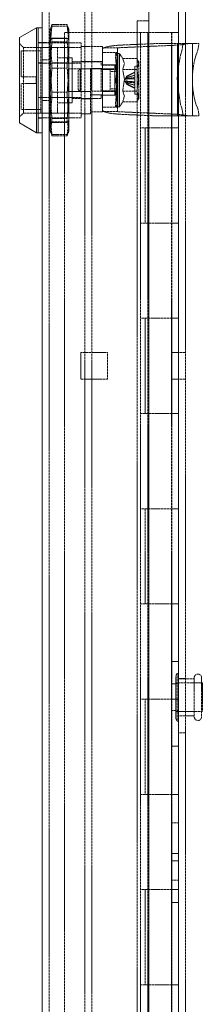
# Model space of a CAD drawing. Header units: inches. Extents: x 2954 to 6480, y 249 to 2776.
# Tile 103 of 105: x 5980 to 6029, y 2253 to 2515. Entities that reach past the tile are written whole.
import ezdxf

# ---------------------------------------------------------------- set-up
doc = ezdxf.new("R2010")
doc.units = ezdxf.units.IN
doc.header["$MEASUREMENT"] = 0
doc.linetypes.add('HIDDEN', pattern=[0.2, 0.1, -0.1])

msp = doc.modelspace()

# ---------------------------------------------------------------- linework, layer by layer
at = {"color": 7, "linetype": 'Continuous', "lineweight": 15}
for p, q in [((6022.32, 807.55), (6022.32, 2577.91)), ((5985.82, 923.43), (5985.82, 2551.2)), ((6014.4, 921.9), (6014.4, 2552.72)), ((5984.32, 2513.31), (5979.82, 2510.71)), ((5984.82, 2513.31), (5984.32, 2513.31)), ((5984.32, 2485.31), (5984.32, 2513.31)), ((5985.82, 2513.31), (5984.82, 2513.31)), ((5984.82, 2485.31), (5984.82, 2513.31)), ((5979.82, 2487.91), (5979.82, 2510.71)), ((5979.82, 2487.91), (5984.32, 2485.31)), ((5984.32, 2485.31), (5984.82, 2485.31)), ((5984.82, 2485.31), (5985.82, 2485.31)), ((6020.43, 2334.72), (6020.43, 2344.25)), ((6020.43, 2344.25), (6022.32, 2344.25)), ((6020.43, 2125.17), (6020.43, 2334.72))]:
    msp.add_line(p, q, dxfattribs=at)
at = {"color": 7, "linetype": 'HIDDEN', "lineweight": 0}
for p, q in [((6024.22, 807.55), (6024.22, 2577.91)), ((5987.72, 923.43), (5987.72, 2551.2)), ((5997.25, 2531.06), (5997.25, 943.56)), ((5999.14, 2531.06), (5999.14, 943.56)), ((5988, 2512.35), (5988.45, 2514.15)), ((5988.45, 2513.77), (5988, 2508.86)), ((5988.45, 2513.77), (5988.45, 2514.15)), ((5988.45, 2514.15), (5992.55, 2514.15)), ((5992.55, 2513.77), (5988.45, 2513.77)), ((5992.55, 2514.15), (5992.55, 2513.77)), ((5992.55, 2514.15), (5993, 2512.35)), ((6011.22, 959.44), (6011.22, 2515.19)), ((6011.22, 2515.19), (6014.4, 2515.19)), ((5988.13, 2513.32), (5988, 2512.81)), ((5988, 2508.86), (5988, 2512.81)), ((5991.84, 962.61), (5991.84, 2512.01)), ((6012.16, 2512.01), (5991.84, 2512.01)), ((5993, 2512.81), (5992.86, 2513.32)), ((5993, 2512.81), (5993, 2508.86)), ((6012.16, 2512.01), (6012.16, 2486.61)), ((6020.55, 2512.01), (6012.16, 2512.01)), ((6014.07, 2512.01), (6014.07, 2486.61)), ((6020.42, 2486.61), (6020.42, 2512.01)), ((6020.55, 962.61), (6020.55, 2512.01)), ((6020.55, 2512.01), (6022.32, 2512.01)), ((5980.82, 2508.06), (5979.82, 2509.06)), ((5985.82, 2509.41), (5984.82, 2509.41)), ((5996.32, 2509.31), (5984.82, 2509.31)), ((5987.72, 2509.37), (5985.82, 2509.37)), ((5993, 2510.41), (5988, 2510.41)), ((5988, 2502.81), (5988.45, 2509.52)), ((5988, 2495.82), (5988, 2508.86)), ((5988, 2508.86), (5988.45, 2503.94)), ((5988.45, 2510.55), (5988.45, 2509.52)), ((5992.55, 2510.55), (5988.45, 2510.55)), ((5988.45, 2509.52), (5992.55, 2509.52)), ((5992.55, 2509.52), (5992.55, 2510.55)), ((5992.55, 2509.52), (5993, 2502.81)), ((5992.55, 2503.94), (5993, 2508.86)), ((5993, 2508.86), (5993, 2495.82)), ((5996.32, 2503.89), (5996.32, 2509.31)), ((6006.25, 2507.98), (6020.84, 2508.62)), ((6016.19, 2509.09), (6007.21, 2508.7)), ((6019.8, 2509.09), (6016.19, 2509.09)), ((6022.02, 2509.09), (6019.8, 2509.09)), ((6022.02, 2509.09), (6022.02, 2489.79)), ((6023.47, 2509.09), (6022.02, 2509.09)), ((6027.75, 2509.09), (6023.47, 2509.09)), ((6026.02, 2489.79), (6026.02, 2509.09)), ((5980.26, 2507.11), (5980.26, 2500.21)), ((5985.46, 2507.11), (5980.26, 2507.11)), ((5980.82, 2490.56), (5980.82, 2508.06)), ((5996.32, 2508.06), (5980.82, 2508.06)), ((5985.46, 2508.06), (5985.46, 2490.56)), ((5989.96, 2508.06), (5985.46, 2508.06)), ((5989.96, 2508.06), (5989.96, 2490.56)), ((6002.02, 2508.31), (5996.32, 2508.31)), ((6002.02, 2508.31), (6002.02, 2507.6)), ((6002.02, 2507.6), (6002.02, 2507.94)), ((6002.02, 2507.94), (6006.02, 2507.94)), ((6002.02, 2491.28), (6002.02, 2507.6)), ((6002.02, 2506.74), (6006.02, 2506.74)), ((6005.47, 2506.41), (6006.07, 2506.41)), ((6005.47, 2506.41), (6005.73, 2503.31)), ((6006.02, 2507.94), (6006.02, 2490.95)), ((6006.07, 2503.31), (6006.07, 2506.41)), ((6006.57, 2506.41), (6006.07, 2506.41)), ((6006.57, 2505.46), (6006.57, 2506.41)), ((6007.39, 2505.09), (6006.57, 2506.41)), ((6022.87, 2506.09), (6022.32, 2503.07)), ((5984.82, 2503.92), (5985.82, 2503.92)), ((5984.82, 2503.89), (5996.32, 2503.89)), ((5987.72, 2504.74), (5985.82, 2504.74)), ((5988.45, 2502.53), (5988.45, 2503.94)), ((5988.45, 2503.94), (5992.55, 2503.94)), ((5993.86, 2505.31), (5989.96, 2505.31)), ((5992.55, 2503.94), (5992.55, 2502.53)), ((5993.86, 2505.31), (5993.86, 2499.31)), ((6001.66, 2504.21), (5993.86, 2504.21)), ((6002.02, 2504.31), (5996.32, 2504.31)), ((5996.32, 2494.73), (5996.32, 2503.89)), ((6001.66, 2503.29), (6001.66, 2504.21)), ((6001.66, 2503.29), (6005.26, 2503.29)), ((6006.02, 2503.44), (6002.02, 2503.44)), ((6005.26, 2502.18), (6005.26, 2503.29)), ((6005.47, 2505.46), (6006.07, 2505.46)), ((6005.47, 2505.46), (6005.73, 2502.78)), ((6006.07, 2503.31), (6005.73, 2503.31)), ((6006.07, 2502.78), (6006.07, 2505.46)), ((6006.07, 2502.78), (6006.07, 2503.31)), ((6006.57, 2492.21), (6006.57, 2505.46)), ((6007.39, 2505.09), (6011.19, 2505.09)), ((6010.67, 2499.31), (6010.67, 2503.06)), ((6011.67, 2503.06), (6010.67, 2503.06)), ((6011.67, 2504.26), (6011.19, 2505.09)), ((6011.67, 2504.26), (6011.67, 2496.84)), ((5988.45, 2496.09), (5988, 2502.81)), ((5988.45, 2502.53), (5988, 2495.82)), ((5992.55, 2502.53), (5988.45, 2502.53)), ((5992.76, 2499.31), (5992.76, 2502.31)), ((5998.87, 2502.31), (5992.76, 2502.31)), ((5995.97, 2502.31), (5995.47, 2501.81)), ((5995.47, 2501.81), (5995.47, 2496.81)), ((5995.97, 2502.31), (5995.97, 2496.31)), ((5998.87, 2502.31), (5995.97, 2502.31)), ((5998.82, 2502.41), (6002.02, 2502.41)), ((5998.82, 2490.31), (5998.82, 2502.41)), ((5999.02, 2502.39), (5999.02, 2496.39)), ((6002.02, 2502.39), (5999.02, 2502.39)), ((6005.26, 2502.18), (6001.66, 2502.18)), ((6001.66, 2499.31), (6001.66, 2502.18)), ((6006.02, 2502.39), (6002.02, 2502.39)), ((6004.07, 2502.31), (6002.18, 2502.31)), ((6005.26, 2502.31), (6002.18, 2502.31)), ((6004.07, 2496.31), (6004.07, 2502.31)), ((6005.57, 2501.61), (6004.07, 2501.61)), ((6005.26, 2502.18), (6005.26, 2496.45)), ((6005.47, 2502.86), (6006.07, 2502.86)), ((6005.47, 2502.86), (6005.73, 2501.31)), ((6006.07, 2502.78), (6005.73, 2502.78)), ((6006.07, 2501.31), (6005.73, 2501.31)), ((6006.07, 2501.31), (6006.07, 2502.86)), ((6006.07, 2501.31), (6006.07, 2502.78)), ((6006.07, 2499.31), (6006.07, 2501.31)), ((6007.39, 2502.2), (6011.19, 2502.2)), ((6010.67, 2500.64), (6008.32, 2500.01)), ((6010.67, 2500.64), (6008.32, 2500.01)), ((6010.67, 2501.46), (6008.47, 2500.39)), ((6010.67, 2501.42), (6008.47, 2500.33)), ((5984.26, 2500.21), (5980.26, 2500.21)), ((5980.26, 2498.41), (5980.26, 2491.51)), ((5980.26, 2498.41), (5984.26, 2498.41)), ((5984.26, 2500.21), (5984.26, 2498.41)), ((5992.76, 2499.31), (5992.76, 2496.31)), ((5993.86, 2499.31), (5993.86, 2493.31)), ((6001.66, 2496.45), (6001.66, 2499.31)), ((6005.47, 2499.31), (6006.07, 2499.31)), ((6006.07, 2499.31), (6006.07, 2499.31)), ((6006.07, 2497.31), (6006.07, 2499.31)), ((6008.48, 2500.41), (6007.9, 2499.31)), ((6007.9, 2499.31), (6008.48, 2498.22)), ((6010.67, 2500.02), (6008.24, 2499.77)), ((6008.32, 2500.01), (6008.24, 2499.77)), ((6008.24, 2499.77), (6008.32, 2500.01)), ((6008.32, 2499.66), (6008.24, 2499.77)), ((6008.24, 2498.86), (6008.32, 2498.96)), ((6008.32, 2498.61), (6008.24, 2498.86)), ((6008.24, 2498.86), (6008.32, 2498.61)), ((6010.67, 2498.6), (6008.24, 2498.86)), ((6008.47, 2500.33), (6008.32, 2500.01)), ((6008.32, 2500.01), (6008.47, 2500.33)), ((6008.32, 2499.66), (6009.55, 2499.7)), ((6008.32, 2499.66), (6009.55, 2499.7)), ((6008.32, 2499.66), (6008.47, 2499.66)), ((6009.55, 2498.93), (6008.32, 2498.96)), ((6008.47, 2498.96), (6008.32, 2498.96)), ((6009.55, 2498.93), (6008.32, 2498.96)), ((6008.48, 2498.28), (6008.32, 2498.61)), ((6008.32, 2498.61), (6008.48, 2498.29)), ((6010.67, 2497.98), (6008.32, 2498.61)), ((6010.67, 2497.98), (6008.32, 2498.61)), ((6008.46, 2498.24), (6010.67, 2497.17)), ((6008.47, 2500.33), (6008.47, 2500.39)), ((6009.55, 2499.69), (6008.47, 2499.66)), ((6008.47, 2499.66), (6008.47, 2498.96)), ((6008.47, 2498.96), (6009.55, 2498.94)), ((6010.67, 2497.2), (6008.47, 2498.29)), ((6009.55, 2499.69), (6008.48, 2499.66)), ((6008.48, 2498.29), (6008.48, 2498.28)), ((6010.67, 2497.2), (6008.48, 2498.28)), ((6009.55, 2499.7), (6010.67, 2499.73)), ((6010.67, 2499.72), (6009.55, 2499.69)), ((6009.55, 2498.94), (6010.67, 2498.91)), ((6010.67, 2498.89), (6009.55, 2498.93)), ((6010.67, 2498.91), (6010.67, 2499.72)), ((6010.67, 2495.56), (6010.67, 2499.31)), ((5988, 2495.82), (5988.45, 2489.1)), ((5988, 2486.27), (5988, 2495.82)), ((5992.55, 2496.09), (5988.45, 2496.09)), ((5988.45, 2496.09), (5988.45, 2494.68)), ((5992.55, 2494.68), (5992.55, 2496.09)), ((5992.55, 2489.1), (5993, 2495.82)), ((5992.76, 2496.31), (5998.87, 2496.31)), ((5993, 2495.82), (5993, 2486.27)), ((5995.47, 2496.81), (5995.97, 2496.31)), ((5995.97, 2496.31), (5998.87, 2496.31)), ((5998.82, 2495.39), (6002.02, 2495.39)), ((6002.02, 2496.39), (5999.02, 2496.39)), ((6001.66, 2496.45), (6005.26, 2496.45)), ((6002.02, 2495.34), (6001.66, 2495.34)), ((6001.66, 2494.41), (6001.66, 2495.34)), ((6002.02, 2496.39), (6006.02, 2496.39)), ((6006.02, 2495.34), (6002.02, 2495.34)), ((6002.18, 2496.31), (6004.07, 2496.31)), ((6002.18, 2496.31), (6005.26, 2496.31)), ((6004.07, 2497.01), (6005.57, 2497.01)), ((6005.26, 2495.34), (6005.26, 2496.45)), ((6005.47, 2495.76), (6005.73, 2497.31)), ((6005.47, 2493.16), (6005.73, 2495.85)), ((6005.47, 2495.76), (6006.07, 2495.76)), ((6005.47, 2492.21), (6005.73, 2495.31)), ((6006.07, 2497.31), (6005.73, 2497.31)), ((6006.07, 2495.85), (6005.73, 2495.85)), ((6006.07, 2495.31), (6005.73, 2495.31)), ((6006.07, 2497.31), (6006.07, 2495.76)), ((6006.07, 2495.85), (6006.07, 2497.31)), ((6006.07, 2495.85), (6006.07, 2493.16)), ((6006.07, 2495.31), (6006.07, 2495.85)), ((6006.07, 2495.31), (6006.07, 2492.21)), ((6007.39, 2496.43), (6011.19, 2496.43)), ((6010.67, 2495.56), (6011.67, 2495.56)), ((6011.67, 2496.84), (6011.67, 2494.36)), ((6022.32, 2496.39), (6022.87, 2492.79)), ((5996.32, 2494.73), (5984.82, 2494.73)), ((5985.82, 2494.71), (5984.82, 2494.71)), ((5987.72, 2493.88), (5985.82, 2493.88)), ((5988, 2489.77), (5988.45, 2494.68)), ((5988.45, 2494.68), (5992.55, 2494.68)), ((5989.96, 2493.31), (5993.86, 2493.31)), ((5992.55, 2494.68), (5993, 2489.77)), ((5993.86, 2494.41), (6001.66, 2494.41)), ((5996.32, 2489.31), (5996.32, 2494.73)), ((5998.82, 2494.31), (5996.32, 2494.31)), ((6005.47, 2493.16), (6006.07, 2493.16)), ((6006.57, 2492.21), (6007.39, 2493.54)), ((6007.39, 2493.54), (6011.19, 2493.54)), ((6011.19, 2493.54), (6011.67, 2494.36)), ((5979.82, 2489.56), (5980.82, 2490.56)), ((5980.26, 2491.51), (5985.46, 2491.51)), ((5980.82, 2490.56), (5996.32, 2490.56)), ((5985.46, 2490.56), (5989.96, 2490.56)), ((5998.82, 2490.31), (5996.32, 2490.31)), ((6002.02, 2490.86), (5998.82, 2490.86)), ((6002.02, 2492.14), (6006.02, 2492.14)), ((6002.02, 2490.94), (6002.02, 2491.28)), ((6002.02, 2490.94), (6006.02, 2490.94)), ((6002.02, 2490.94), (6002.02, 2490.86)), ((6005.47, 2492.21), (6006.07, 2492.21)), ((6006.02, 2490.94), (6006.02, 2490.95)), ((6006.07, 2492.21), (6006.57, 2492.21)), ((6006.25, 2490.91), (6020.84, 2490.28)), ((6007.21, 2490.2), (6016.2, 2489.82)), ((5984.82, 2489.31), (5996.32, 2489.31)), ((5985.82, 2489.21), (5984.82, 2489.21)), ((5987.72, 2489.25), (5985.82, 2489.25)), ((5988.45, 2484.85), (5988, 2489.77)), ((5988, 2488.21), (5993, 2488.21)), ((5988.45, 2488.07), (5988, 2486.27)), ((5988.45, 2489.1), (5992.55, 2489.1)), ((5988.45, 2488.07), (5988.45, 2489.1)), ((5992.55, 2488.07), (5988.45, 2488.07)), ((5992.55, 2489.1), (5992.55, 2488.07)), ((6016.2, 2489.82), (6016.2, 2489.79)), ((6024.86, 2489.82), (6016.2, 2489.82)), ((6019.8, 2489.79), (6016.2, 2489.79)), ((6022.02, 2489.79), (6019.8, 2489.79)), ((6023.47, 2489.79), (6022.02, 2489.79)), ((6027.75, 2489.79), (6023.47, 2489.79)), ((6024.86, 2489.79), (6024.86, 2489.82)), ((5988, 2486.27), (5988.45, 2484.47)), ((5988, 2485.81), (5988, 2486.27)), ((5988, 2485.81), (5988.13, 2485.31)), ((5988.45, 2484.85), (5988.45, 2484.47)), ((5992.55, 2484.85), (5988.45, 2484.85)), ((5992.55, 2484.47), (5993, 2486.27)), ((5992.55, 2484.47), (5992.55, 2484.85)), ((5992.86, 2485.31), (5993, 2485.81)), ((5993, 2486.27), (5993, 2485.81)), ((6012.16, 2486.61), (6017.24, 2486.61)), ((6012.16, 2486.61), (6012.16, 2461.21)), ((6013.38, 2461.21), (6013.38, 2486.61)), ((6014.07, 2486.61), (6014.07, 2461.21)), ((6017.24, 2486.61), (6020.55, 2486.61)), ((6020.42, 2461.21), (6020.42, 2486.61)), ((6020.55, 2486.61), (6022.32, 2486.61)), ((5988.45, 2484.47), (5992.55, 2484.47)), ((6012.16, 2461.21), (6012.16, 2435.81)), ((6017.24, 2461.21), (6012.16, 2461.21)), ((6014.07, 2461.21), (6014.07, 2435.81)), ((6020.55, 2461.21), (6017.24, 2461.21)), ((6020.42, 2435.81), (6020.42, 2461.21)), ((6020.55, 2461.21), (6022.32, 2461.21)), ((6012.16, 2435.81), (6017.24, 2435.81)), ((6012.16, 2435.81), (6012.16, 2410.41)), ((6013.38, 2410.41), (6013.38, 2435.81)), ((6014.07, 2435.81), (6014.07, 2410.41)), ((6017.24, 2435.81), (6020.55, 2435.81)), ((6020.42, 2410.41), (6020.42, 2435.81)), ((6020.55, 2435.81), (6022.32, 2435.81)), ((5996.2, 2426.68), (6003.34, 2426.68)), ((5996.2, 2419.54), (5996.2, 2426.68)), ((6003.34, 2426.68), (6003.34, 2419.54)), ((6022.32, 2426.68), (6020.55, 2426.68)), ((6024.22, 2426.68), (6022.32, 2426.68)), ((6003.34, 2419.54), (5996.2, 2419.54)), ((6022.32, 2419.54), (6020.55, 2419.54)), ((6024.22, 2419.54), (6022.32, 2419.54)), ((6012.16, 2410.41), (6012.16, 2385.01)), ((6017.24, 2410.41), (6012.16, 2410.41)), ((6014.07, 2410.41), (6014.07, 2385.01)), ((6020.55, 2410.41), (6017.24, 2410.41)), ((6020.42, 2385.01), (6020.42, 2410.41)), ((6020.55, 2410.41), (6022.32, 2410.41)), ((6012.16, 2385.01), (6017.24, 2385.01)), ((6012.16, 2385.01), (6012.16, 2359.61)), ((6013.38, 2359.61), (6013.38, 2385.01)), ((6014.07, 2385.01), (6014.07, 2359.61)), ((6017.24, 2385.01), (6020.55, 2385.01)), ((6020.42, 2359.61), (6020.42, 2385.01)), ((6020.55, 2385.01), (6022.32, 2385.01)), ((6012.16, 2359.61), (6012.16, 2334.21)), ((6017.24, 2359.61), (6012.16, 2359.61)), ((6014.07, 2359.61), (6014.07, 2334.21)), ((6020.55, 2359.61), (6017.24, 2359.61)), ((6020.42, 2334.21), (6020.42, 2359.61)), ((6020.55, 2359.61), (6022.32, 2359.61)), ((6021.94, 2341.07), (6021.56, 2340.41)), ((6021.56, 2340.41), (6021.56, 2329.03)), ((6021.94, 2341.07), (6021.94, 2328.37)), ((6022.32, 2341.07), (6021.94, 2341.07)), ((6022.32, 2338.29), (6020.43, 2338.29)), ((6028.69, 2338.53), (6021.56, 2338.53)), ((6024.22, 2339.69), (6022.32, 2339.69)), ((6026.52, 2339.67), (6022.32, 2339.67)), ((6026.52, 2334.72), (6026.52, 2339.92)), ((6028.5, 2334.72), (6028.5, 2339.92)), ((6028.69, 2338.53), (6028.69, 2330.91)), ((6012.16, 2334.21), (6017.24, 2334.21)), ((6012.16, 2334.21), (6012.16, 2308.81)), ((6013.38, 2308.81), (6013.38, 2334.21)), ((6014.07, 2334.21), (6014.07, 2308.81)), ((6017.24, 2334.21), (6020.55, 2334.21)), ((6020.42, 2308.81), (6020.42, 2334.21)), ((6020.55, 2334.21), (6022.32, 2334.21)), ((6026.52, 2329.52), (6026.52, 2334.72)), ((6028.5, 2329.52), (6028.5, 2334.72)), ((6020.43, 2331.15), (6022.32, 2331.15)), ((6021.56, 2330.91), (6028.69, 2330.91)), ((6022.32, 2329.77), (6026.52, 2329.77)), ((6022.32, 2329.75), (6024.22, 2329.75)), ((6021.56, 2329.03), (6021.94, 2328.37)), ((6021.94, 2328.37), (6022.32, 2328.37)), ((6024.22, 2325.2), (6022.32, 2325.2)), ((6022.32, 2321.65), (6020.43, 2321.65)), ((6012.16, 2308.81), (6012.16, 2283.41)), ((6017.24, 2308.81), (6012.16, 2308.81)), ((6014.07, 2308.81), (6014.07, 2283.41)), ((6020.55, 2308.81), (6017.24, 2308.81)), ((6020.42, 2283.41), (6020.42, 2308.81)), ((6020.55, 2308.81), (6022.32, 2308.81)), ((6020.43, 2301.25), (6022.32, 2301.25)), ((6022.32, 2293.08), (6020.43, 2293.08)), ((6022.32, 2291.05), (6020.43, 2291.05)), ((6020.43, 2285.94), (6022.32, 2285.94)), ((6012.16, 2283.41), (6017.24, 2283.41)), ((6012.16, 2283.41), (6012.16, 2258.01)), ((6013.38, 2258.01), (6013.38, 2283.41)), ((6014.07, 2283.41), (6014.07, 2258.01)), ((6017.24, 2283.41), (6020.55, 2283.41)), ((6020.42, 2258.01), (6020.42, 2283.41)), ((6020.55, 2283.41), (6022.32, 2283.41)), ((6022.32, 2279.99), (6020.43, 2279.99)), ((6012.16, 2258.01), (6012.16, 2232.61)), ((6017.24, 2258.01), (6012.16, 2258.01)), ((6014.07, 2258.01), (6014.07, 2232.61)), ((6020.55, 2258.01), (6017.24, 2258.01)), ((6020.42, 2232.61), (6020.42, 2258.01)), ((6020.55, 2258.01), (6022.32, 2258.01))]:
    msp.add_line(p, q, dxfattribs=at)
at = {"color": 7, "linetype": 'HIDDEN', "lineweight": 0, "flags": 128}
for points in [[(5993, 2508.86), (5992.99, 2509.52), (5992.55, 2513.77)], [(6007.39, 2502.2), (6007.86, 2503.76), (6007.39, 2505.09)], [(6011.19, 2502.2), (6011.64, 2503.75), (6011.19, 2505.09)], [(5993, 2502.81), (5992.99, 2501.9), (5992.55, 2496.09)], [(5993, 2495.82), (5992.99, 2496.72), (5992.55, 2502.53)], [(6007.39, 2496.43), (6007.86, 2499.54), (6007.39, 2502.2)], [(6011.19, 2496.43), (6011.64, 2499.52), (6011.19, 2502.2)], [(6007.39, 2493.54), (6007.86, 2495.1), (6007.39, 2496.43)], [(6011.19, 2493.54), (6011.64, 2495.08), (6011.19, 2496.43)], [(6002.02, 2491.28), (6002.43, 2490.91), (6003.46, 2490.6), (6005.06, 2490.36), (6007.21, 2490.2)], [(5993, 2489.77), (5992.99, 2489.1), (5992.55, 2484.85)], [(5993, 2486.27), (5992.99, 2486.52), (5992.55, 2488.07)]]:
    msp.add_lwpolyline(points, dxfattribs=at)
at = {"color": 7, "linetype": 'HIDDEN', "lineweight": 0}
for centre, radius, start, end in [((6013.36, 2509.56), 10.12, 339.9538, 357.3384), ((6019.25, 2509.56), 8.51, 335.9436, 356.8337), ((6048.72, 2499.44), 22.7, 162.963, 197.0355), ((6005.57, 2502.11), 0.5, 270, 0), ((6005.57, 2496.51), 0.5, 0, 90), ((6016.05, 2489.86), 7.42, 359.4727, 23.2599), ((6021.33, 2489.82), 6.42, 359.7055, 27.5251), ((6027.51, 2339.92), 0.991, 360, 180), ((6027.51, 2329.52), 0.991, 180, 0)]:
    msp.add_arc(centre, radius, start, end, dxfattribs=at)
at = {"color": 7, "linetype": 'Continuous', "lineweight": 15}
msp.add_arc((6038.46, 2499.73), 16.48, 168.297, 191.703, dxfattribs=at)
at = {"color": 7, "linetype": 'HIDDEN', "lineweight": 0}
for centre, major_axis, ratio, start_param, end_param in [((6009.02, 2507.6), (7, 0), 0.162069, 1.832596, 3.141593), ((6019.02, 2509.71), (7, 0), 0.162069, 4.974188, 5.698035), ((6006.07, 2499.31), (0, 7.1), 0.166794, 0.00006, 0.523644), ((6006.07, 2499.31), (-0.6, 7.1), 0.143564, 5.747409, 6.270992), ((6006.32, 2507.94), (0.3, 0), 0.162069, 1.832596, 3.141593), ((6006.07, 2499.31), (0.61, 7.1), 0.143294, 0.53585, 1.059433), ((6006.07, 2499.31), (-1.03, 7.1), 0.081905, 5.224102, 5.747685), ((6006.07, 2499.31), (0, 4), 0.166794, 0.000041, 0.523644), ((6006.07, 2499.31), (-0.34, 4), 0.143564, 5.74739, 6.270992), ((6006.07, 2499.31), (-1.18, 7.1), 0.000254, 4.712362, 5.235945), ((6006.07, 2499.31), (1.03, 7.1), 0.081457, 1.05907, 1.582653), ((6006.07, 2499.31), (0.34, 4), 0.143294, 0.53583, 1.059433), ((6006.07, 2499.31), (-0.58, 4), 0.081905, 5.224082, 5.747685), ((6006.07, 2499.31), (0.58, 4), 0.081457, 1.05905, 1.582653), ((6006.07, 2499.31), (-0.67, 4), 0.000254, 4.712343, 5.235945), ((6006.07, 2499.31), (1.18, 7.1), 0.000254, 4.188832, 4.712416), ((6006.07, 2499.31), (-1.03, 7.1), 0.081457, 1.55894, 2.082523), ((6006.07, 2499.31), (0.67, 4), 0.000254, 4.188833, 4.712435), ((6006.07, 2499.31), (-0.58, 4), 0.081457, 1.55894, 2.082542), ((6006.07, 2499.31), (-0.61, 7.1), 0.143294, 2.08216, 2.605743), ((6006.07, 2499.31), (1.03, 7.1), 0.081905, 3.677093, 4.200676), ((6006.07, 2499.31), (0.58, 4), 0.081905, 3.677093, 4.200695), ((6006.07, 2499.31), (-0.34, 4), 0.143294, 2.08216, 2.605763), ((6006.07, 2499.31), (0.34, 4), 0.143564, 3.153786, 3.677388), ((6006.07, 2499.31), (0, 4), 0.166794, 2.617949, 3.141552), ((6006.07, 2499.31), (0, 7.1), 0.166794, 2.617949, 3.141532), ((6006.07, 2499.31), (0.6, 7.1), 0.143564, 3.153785, 3.677369), ((6006.32, 2490.95), (0.3, 0), 0.16, 3.141593, 4.45059), ((6019.02, 2489.2), (7, 0), 0.16, 0.584346, 1.308997)]:
    msp.add_ellipse(centre, major_axis=major_axis, ratio=ratio, start_param=start_param, end_param=end_param, dxfattribs=at)

doc.saveas('drawing.dxf')
